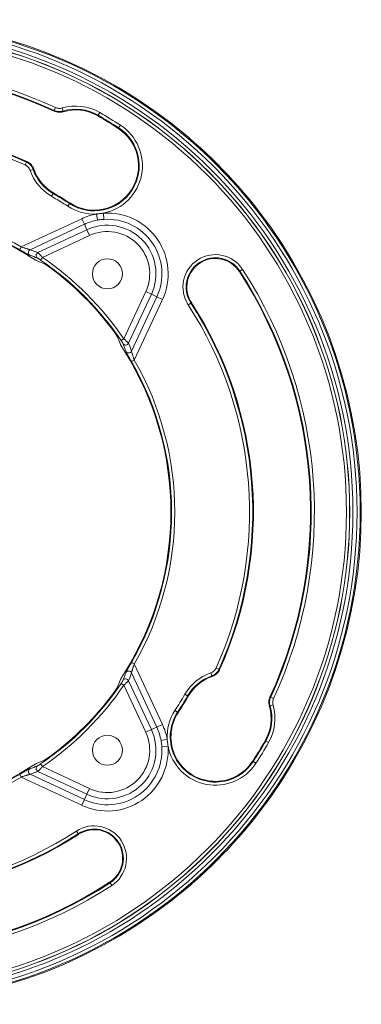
# Model space of a CAD drawing. Header units: millimetres. Extents: x 28 to 2257, y 19 to 785.
# Tile 28 of 55: x 1413 to 1466, y 356 to 511. Entities that reach past the tile are written whole.
import ezdxf

# ---------------------------------------------------------------- set-up
doc = ezdxf.new("R2010")
doc.units = ezdxf.units.MM
doc.layers.add('1', color=7, linetype='Continuous', true_color=0xffffff)

msp = doc.modelspace()

# ---------------------------------------------------------------- linework, layer by layer
at = {"layer": '1', "color": 155, "linetype": 'Continuous', "lineweight": 18}
for p, q in [((1418.06, 496.81), (1418.26, 497.27)), ((1419.45, 496.71), (1419.31, 497.19)), ((1424.98, 496.04), (1424.93, 495.95)), ((1424.98, 496.04), (1425.23, 496.47)), ((1428.2, 494.07), (1428.47, 494.49)), ((1428.2, 494.07), (1428.14, 493.98)), ((1413.45, 488.24), (1413.66, 488.69)), ((1414.25, 487.37), (1414.72, 487.53)), ((1417.63, 483.3), (1417.88, 483.73)), ((1417.88, 483.73), (1417.93, 483.82)), ((1420.19, 481.73), (1420.46, 482.15)), ((1420.46, 482.15), (1420.52, 482.24)), ((1424.71, 480.51), (1424.89, 479.54)), ((1425.87, 479.66), (1425.81, 480.65)), ((1412.86, 475.33), (1422.38, 479.77)), ((1422.8, 478.88), (1422.38, 479.77)), ((1422.8, 478.88), (1414.25, 474.89)), ((1415.49, 474.43), (1423.2, 478.02)), ((1422.8, 478.88), (1423.2, 478.02)), ((1423.61, 477.13), (1423.2, 478.02)), ((1423.61, 477.13), (1416.2, 473.67)), ((1412.61, 474.89), (1412.86, 475.33)), ((1415.91, 473.26), (1416.2, 473.67)), ((1447.31, 471.5), (1447.22, 471.45)), ((1447.31, 471.5), (1447.73, 471.78)), ((1429.01, 460.86), (1432.47, 468.28)), ((1432.47, 468.28), (1433.36, 467.86)), ((1433.36, 467.86), (1429.76, 460.15)), ((1430.23, 458.91), (1434.21, 467.46)), ((1435.11, 467.05), (1430.66, 457.52)), ((1434.21, 467.46), (1433.36, 467.86)), ((1434.21, 467.46), (1435.11, 467.05)), ((1439.58, 466.49), (1439.16, 466.22)), ((1439.58, 466.49), (1439.67, 466.54)), ((1428.59, 460.58), (1429.01, 460.86)), ((1430.23, 457.27), (1430.66, 457.52)), ((1430.23, 409.92), (1430.66, 409.67)), ((1430.66, 409.67), (1435.11, 400.14)), ((1434.21, 399.72), (1430.23, 408.27)), ((1442.7, 408.27), (1442.87, 407.8)), ((1444.03, 408.87), (1443.57, 409.07)), ((1429.01, 406.33), (1428.59, 406.61)), ((1432.47, 398.91), (1429.01, 406.33)), ((1429.76, 407.04), (1433.36, 399.33)), ((1438.64, 404.9), (1439.07, 404.65)), ((1439.07, 404.65), (1439.16, 404.59)), ((1452.05, 403.08), (1452.53, 403.22)), ((1452.15, 404.47), (1452.6, 404.26)), ((1437.07, 402.34), (1437.48, 402.06)), ((1437.48, 402.06), (1437.57, 402.01)), ((1435.11, 400.14), (1434.21, 399.72)), ((1433.36, 399.33), (1432.47, 398.91)), ((1434.21, 399.72), (1433.36, 399.33)), ((1435.85, 397.82), (1434.88, 397.64)), ((1451.38, 397.54), (1451.28, 397.59)), ((1451.81, 397.29), (1451.38, 397.54)), ((1435, 396.65), (1435.98, 396.71)), ((1416.2, 393.52), (1415.91, 393.93)), ((1449.4, 394.32), (1449.31, 394.38)), ((1449.82, 394.05), (1449.4, 394.32)), ((1412.86, 391.86), (1412.61, 392.29)), ((1414.25, 392.3), (1422.8, 388.31)), ((1423.2, 389.16), (1415.49, 392.76)), ((1416.2, 393.52), (1423.61, 390.06)), ((1422.38, 387.42), (1412.86, 391.86)), ((1422.8, 388.31), (1423.2, 389.16)), ((1423.2, 389.16), (1423.61, 390.06)), ((1422.38, 387.42), (1422.8, 388.31)), ((1421.82, 382.94), (1421.55, 383.36)), ((1421.82, 382.94), (1421.88, 382.85)), ((1426.84, 375.22), (1426.78, 375.31)), ((1426.84, 375.22), (1427.11, 374.8))]:
    msp.add_line(p, q, dxfattribs=at)
for centre, radius in [((1388.93, 433.59), 77.32), ((1388.93, 433.59), 76.82), ((1388.93, 433.59), 76.18), ((1388.93, 433.59), 75.68), ((1388.93, 433.59), 75.66), ((1388.93, 433.59), 75.16), ((1426.43, 471.09), 2.37), ((1426.43, 396.09), 2.37)]:
    msp.add_circle(centre, radius, dxfattribs=at)
for centre, radius, start, end in [((1388.93, 433.59), 77.5, 52.2172, 127.7828), ((1388.93, 433.59), 70.11, 65.2646, 123), ((1388.93, 433.59), 69.61, 65.2646, 123), ((1388.93, 433.59), 69.5, 65.2328, 123), ((1421.43, 489.89), 7.61, 60, 106.1956), ((1421.43, 489.89), 7.11, 60, 106.1956), ((1421.43, 489.89), 7, 60, 106.4475), ((1388.93, 433.59), 72.11, 57, 60), ((1388.93, 433.59), 72.61, 57, 60), ((1388.93, 433.59), 72, 57, 60), ((1424.33, 488.11), 7.61, 281.2162, 57), ((1388.93, 433.59), 77.5, 37.7828, 52.2172), ((1388.93, 433.59), 60.5, 65.7852, 123), ((1388.93, 433.59), 60.39, 65.8301, 123), ((1388.93, 433.59), 59.89, 65.8301, 123), ((1424.33, 488.11), 7.11, 237, 57), ((1424.33, 488.11), 7, 237, 57), ((1421.43, 489.89), 7.61, 199.3373, 240), ((1421.43, 489.89), 7.11, 199.3373, 240), ((1421.43, 489.89), 7, 199.0477, 240), ((1388.93, 433.59), 57.89, 57, 60), ((1388.93, 433.59), 58, 57, 60), ((1388.93, 433.59), 57.39, 57, 60), ((1388.93, 433.59), 48.11, 60.174, 82.2204), ((1424.33, 488.11), 7.61, 237, 272.8465), ((1426.43, 471.09), 9.57, 100.3549, 115), ((1426.43, 471.09), 9.57, 335, 93.7078), ((1388.93, 433.59), 77.5, 322.2172, 37.7828), ((1388.93, 433.59), 47.61, 60.174, 80.0766), ((1388.93, 433.59), 47.5, 57.7722, 79.9577), ((1426.43, 471.09), 8.59, 100.3549, 115), ((1426.43, 471.09), 8.59, 335, 93.7078), ((1426.43, 471.09), 7.65, 335, 115), ((1426.43, 471.09), 6.66, 335, 115), ((1388.93, 433.59), 47.97, 34.2284, 55.7716), ((1388.93, 433.59), 48.47, 34.2284, 55.7716), ((1443.44, 469), 5.11, 33, 213), ((1443.44, 469), 4.61, 33, 213), ((1443.44, 469), 4.5, 33, 213), ((1388.93, 433.59), 47.87, 36.5556, 53.4444), ((1388.93, 433.59), 69.5, 335.2328, 33), ((1388.93, 433.59), 69.61, 335.2646, 33), ((1388.93, 433.59), 70.11, 335.2646, 33), ((1388.93, 433.59), 59.89, 335.8301, 33), ((1388.93, 433.59), 60.39, 335.8301, 33), ((1388.93, 433.59), 60.5, 335.7852, 33), ((1388.93, 433.59), 47.5, 327.7722, 32.2278), ((1388.93, 433.59), 47.61, 330.174, 29.826), ((1388.93, 433.59), 48.11, 330.174, 29.826), ((1445.22, 401.09), 7.61, 109.3373, 150), ((1445.22, 401.09), 7.11, 109.3373, 150), ((1445.22, 401.09), 7, 109.0477, 150), ((1388.93, 433.59), 47.97, 304.2284, 325.7716), ((1388.93, 433.59), 48.47, 304.2284, 325.7716), ((1388.93, 433.59), 47.87, 306.5556, 323.4444), ((1388.93, 433.59), 57.39, 327, 330), ((1388.93, 433.59), 57.89, 327, 330), ((1388.93, 433.59), 58, 327, 330), ((1445.22, 401.09), 7, 330, 16.4475), ((1445.22, 401.09), 7.11, 330, 16.1956), ((1445.22, 401.09), 7.61, 330, 16.1956), ((1443.44, 398.19), 7.61, 147, 182.8465), ((1443.44, 398.19), 7.11, 147, 327), ((1443.44, 398.19), 7, 147, 327), ((1426.43, 396.09), 9.57, 10.3549, 25), ((1426.43, 396.09), 7.65, 245, 25), ((1426.43, 396.09), 6.66, 245, 25), ((1426.43, 396.09), 8.59, 10.3549, 25), ((1388.93, 433.59), 72, 327, 330), ((1388.93, 433.59), 72.11, 327, 330), ((1388.93, 433.59), 72.61, 327, 330), ((1426.43, 396.09), 9.57, 245, 3.7078), ((1426.43, 396.09), 8.59, 245, 3.7078), ((1443.44, 398.19), 7.61, 191.2162, 327), ((1388.93, 433.59), 47.5, 237.7722, 302.2278), ((1388.93, 433.59), 47.61, 240.174, 299.826), ((1388.93, 433.59), 48.11, 240.174, 299.826), ((1388.93, 433.59), 77.5, 307.7828, 322.2172), ((1388.93, 433.59), 60.5, 245.7852, 303), ((1388.93, 433.59), 60.39, 245.8301, 303), ((1388.93, 433.59), 59.89, 245.8301, 303), ((1424.33, 379.08), 5.11, 303, 123), ((1424.33, 379.08), 4.61, 303, 123), ((1424.33, 379.08), 4.5, 303, 123), ((1388.93, 433.59), 69.61, 245.2646, 303), ((1388.93, 433.59), 69.5, 245.2328, 303), ((1388.93, 433.59), 70.11, 245.2646, 303), ((1388.93, 433.59), 77.5, 232.2172, 307.7828)]:
    msp.add_arc(centre, radius, start, end, dxfattribs=at)
for centre, major_axis, ratio, start_param, end_param in [((1414.46, 474.44), (-0.17, -0.47), 0.970181, 3.940249, 6.065549), ((1396.43, 417.5), (-25.95, 55.64), 0.954809, 5.500731, 5.522762), ((1415.69, 473.98), (-0.18, -0.466), 0.97139, 3.961641, 6.060991), ((1396.49, 417.37), (-25.45, 54.57), 0.954809, 5.476973, 5.498904), ((1372.71, 441.16), (-54.57, 25.44), 0.954809, 3.925845, 3.947776), ((1429.32, 460.36), (-0.466, -0.18), 0.97139, 0.222194, 2.321545), ((1429.78, 459.12), (-0.47, -0.17), 0.970181, 0.217636, 2.342936), ((1372.84, 441.1), (-55.64, 25.95), 0.954809, 3.902005, 3.924035), ((1429.78, 408.07), (0.47, -0.17), 0.970181, 0.798656, 2.923957), ((1372.84, 426.09), (55.64, 25.95), 0.954809, 5.500744, 5.522774), ((1372.71, 426.03), (54.57, 25.45), 0.954809, 5.476979, 5.49891), ((1429.32, 406.83), (0.466, -0.18), 0.97139, 0.820048, 2.919398), ((1396.49, 449.81), (25.45, 54.57), 0.954809, 3.925877, 3.947808), ((1414.46, 392.74), (0.17, -0.47), 0.970181, 3.359229, 5.484529), ((1396.43, 449.68), (25.95, 55.64), 0.954809, 3.902011, 3.924042), ((1415.69, 393.21), (0.18, -0.466), 0.97139, 3.363787, 5.463137)]:
    msp.add_ellipse(centre, major_axis=major_axis, ratio=ratio, start_param=start_param, end_param=end_param, dxfattribs=at)
for points, knots in [([(1418.05, 496.7), (1418.05, 496.72), (1418.05, 496.75), (1418.05, 496.78), (1418.05, 496.8), (1418.06, 496.81)], [0, 0, 0, 0, 0.608155, 0.608155, 1, 1, 1, 1]), ([(1419.45, 496.6), (1419.33, 496.57), (1419.21, 496.54), (1419.04, 496.52), (1418.98, 496.52), (1418.89, 496.52), (1418.86, 496.52), (1418.8, 496.52), (1418.77, 496.52), (1418.62, 496.53), (1418.5, 496.55), (1418.27, 496.61), (1418.16, 496.65), (1418.05, 496.7)], [0, 0, 0, 0, 0.25, 0.25, 0.375, 0.375, 0.4375, 0.4375, 0.5, 0.5, 0.75, 0.75, 1, 1, 1, 1]), ([(1419.45, 496.71), (1419.33, 496.68), (1419.1, 496.63), (1418.86, 496.63), (1418.62, 496.65), (1418.39, 496.68), (1418.16, 496.76), (1418.06, 496.81)], [0, 0, 0, 0, 0.25, 0.5, 0.5, 0.75, 1, 1, 1, 1]), ([(1418.26, 497.27), (1418.35, 497.23), (1418.51, 497.17), (1418.69, 497.14), (1418.87, 497.13), (1419.05, 497.13), (1419.22, 497.16), (1419.31, 497.19)], [0, 0, 0, 0, 0.25, 0.5, 0.5, 0.75, 1, 1, 1, 1]), ([(1419.45, 496.71), (1419.45, 496.7), (1419.45, 496.68), (1419.45, 496.64), (1419.45, 496.62), (1419.45, 496.6)], [0, 0, 0, 0, 0.391846, 0.391846, 1, 1, 1, 1]), ([(1413.66, 488.69), (1413.67, 488.7), (1413.68, 488.71), (1413.71, 488.74), (1413.73, 488.76), (1413.74, 488.77)], [0, 0, 0, 0, 0.394328, 0.394328, 1, 1, 1, 1]), ([(1413.66, 488.69), (1413.72, 488.67), (1413.78, 488.63), (1413.87, 488.58), (1413.9, 488.57), (1413.95, 488.53), (1413.98, 488.51), (1414.06, 488.45), (1414.17, 488.37), (1414.27, 488.27), (1414.33, 488.2), (1414.36, 488.17), (1414.4, 488.12), (1414.42, 488.09), (1414.48, 488.01), (1414.56, 487.9), (1414.65, 487.72), (1414.7, 487.6), (1414.72, 487.53)], [0, 0, 0, 0, 0.125, 0.125, 0.1875, 0.1875, 0.25, 0.25, 0.375, 0.5, 0.5, 0.5625, 0.5625, 0.625, 0.625, 0.75, 0.875, 1, 1, 1, 1]), ([(1413.74, 488.77), (1413.81, 488.74), (1413.93, 488.68), (1414.1, 488.57), (1414.2, 488.49), (1414.28, 488.42), (1414.3, 488.39), (1414.35, 488.35), (1414.38, 488.32), (1414.45, 488.25), (1414.53, 488.14), (1414.61, 488.03), (1414.66, 487.94), (1414.67, 487.91), (1414.71, 487.85), (1414.72, 487.82), (1414.77, 487.73), (1414.79, 487.67), (1414.81, 487.6)], [0, 0, 0, 0, 0.125, 0.25, 0.375, 0.375, 0.4375, 0.4375, 0.5, 0.5, 0.625, 0.75, 0.75, 0.8125, 0.8125, 0.875, 0.875, 1, 1, 1, 1]), ([(1414.25, 487.37), (1414.22, 487.46), (1414.18, 487.56), (1414.1, 487.68), (1414.07, 487.73), (1414.03, 487.79), (1414.01, 487.81), (1413.98, 487.85), (1413.96, 487.87), (1413.87, 487.96), (1413.8, 488.03), (1413.7, 488.1), (1413.68, 488.11), (1413.63, 488.14), (1413.61, 488.16), (1413.55, 488.19), (1413.5, 488.22), (1413.45, 488.24)], [0, 0, 0, 0, 0.25, 0.25, 0.375, 0.375, 0.4375, 0.4375, 0.5, 0.5, 0.75, 0.75, 0.8125, 0.8125, 0.875, 0.875, 1, 1, 1, 1]), ([(1414.81, 487.6), (1414.8, 487.59), (1414.78, 487.57), (1414.75, 487.55), (1414.74, 487.54), (1414.72, 487.53)], [0, 0, 0, 0, 0.605671, 0.605671, 1, 1, 1, 1]), ([(1414.19, 474.02), (1414.17, 474.03), (1414.14, 474.04), (1414.09, 474.07), (1414.08, 474.07), (1414.06, 474.08), (1414.02, 474.1), (1413.96, 474.13), (1413.91, 474.16), (1413.86, 474.19), (1413.85, 474.19), (1413.82, 474.21), (1413.8, 474.22), (1413.72, 474.26), (1413.65, 474.3), (1413.51, 474.38), (1413.43, 474.42), (1413.33, 474.48), (1413.31, 474.49), (1413.27, 474.51), (1413.25, 474.53), (1413.19, 474.56), (1413.15, 474.58), (1413.03, 474.65), (1412.86, 474.75), (1412.69, 474.85), (1412.61, 474.89)], [0, 0, 0, 0, 0.125, 0.125, 0.15625, 0.15625, 0.1875, 0.25, 0.3125, 0.3125, 0.34375, 0.34375, 0.375, 0.375, 0.5, 0.5, 0.625, 0.625, 0.65625, 0.65625, 0.6875, 0.6875, 0.75, 0.75, 0.875, 1, 1, 1, 1]), ([(1412.86, 475.33), (1412.93, 475.3), (1413, 475.28), (1413.14, 475.23), (1413.21, 475.21), (1413.31, 475.18), (1413.34, 475.17), (1413.41, 475.14), (1413.45, 475.13), (1413.55, 475.1), (1413.61, 475.08), (1413.74, 475.04), (1413.8, 475.02), (1413.89, 474.99), (1413.91, 474.98), (1413.97, 474.96), (1414, 474.96), (1414.05, 474.94), (1414.07, 474.94), (1414.1, 474.93), (1414.11, 474.92), (1414.14, 474.92), (1414.15, 474.91), (1414.18, 474.91), (1414.19, 474.9), (1414.22, 474.9), (1414.24, 474.89), (1414.25, 474.89)], [0, 0, 0, 0, 0.125, 0.125, 0.25, 0.25, 0.3125, 0.3125, 0.375, 0.375, 0.5, 0.5, 0.625, 0.625, 0.6875, 0.6875, 0.75, 0.75, 0.8125, 0.8125, 0.84375, 0.84375, 0.875, 0.875, 0.9375, 0.9375, 1, 1, 1, 1]), ([(1415.49, 474.43), (1415.5, 474.42), (1415.51, 474.41), (1415.53, 474.39), (1415.54, 474.38), (1415.56, 474.36), (1415.57, 474.35), (1415.6, 474.31), (1415.63, 474.29), (1415.66, 474.25), (1415.67, 474.24), (1415.69, 474.23), (1415.71, 474.21), (1415.73, 474.18), (1415.78, 474.13), (1415.81, 474.09), (1415.86, 474.05), (1415.87, 474.04), (1415.88, 474.02), (1415.89, 474.01), (1415.92, 473.98), (1415.94, 473.95), (1416, 473.89), (1416.04, 473.85), (1416.1, 473.78), (1416.12, 473.76), (1416.16, 473.72), (1416.18, 473.69), (1416.2, 473.67)], [0, 0, 0, 0, 0.125, 0.125, 0.1875, 0.1875, 0.25, 0.25, 0.375, 0.375, 0.40625, 0.40625, 0.4375, 0.5, 0.5, 0.625, 0.625, 0.65625, 0.65625, 0.6875, 0.6875, 0.75, 0.75, 0.875, 0.875, 0.9375, 0.9375, 1, 1, 1, 1]), ([(1414.26, 473.78), (1414.32, 473.74), (1414.43, 473.67), (1414.53, 473.61), (1414.61, 473.56), (1414.64, 473.54), (1414.68, 473.52), (1414.69, 473.51), (1414.72, 473.49), (1414.73, 473.48), (1414.79, 473.45), (1414.84, 473.42), (1414.93, 473.36), (1414.98, 473.33), (1415.03, 473.3), (1415.04, 473.3), (1415.06, 473.29), (1415.09, 473.27), (1415.13, 473.24), (1415.17, 473.22), (1415.19, 473.21), (1415.2, 473.21), (1415.21, 473.2), (1415.22, 473.2), (1415.25, 473.18), (1415.27, 473.17), (1415.28, 473.17)], [0, 0, 0, 0, 0.125, 0.25, 0.25, 0.3125, 0.3125, 0.34375, 0.34375, 0.375, 0.375, 0.5, 0.5, 0.625, 0.625, 0.65625, 0.65625, 0.6875, 0.75, 0.8125, 0.8125, 0.84375, 0.84375, 0.875, 0.875, 1, 1, 1, 1]), ([(1415.91, 473.26), (1415.89, 473.28), (1415.86, 473.29), (1415.81, 473.33), (1415.78, 473.35), (1415.74, 473.37), (1415.73, 473.38), (1415.71, 473.4), (1415.69, 473.4), (1415.66, 473.43), (1415.63, 473.44), (1415.59, 473.47), (1415.57, 473.48), (1415.53, 473.51), (1415.51, 473.52), (1415.48, 473.53), (1415.48, 473.54), (1415.46, 473.54), (1415.45, 473.55), (1415.44, 473.56), (1415.43, 473.56), (1415.42, 473.57)], [0, 0, 0, 0, 0.125, 0.125, 0.25, 0.25, 0.3125, 0.3125, 0.375, 0.375, 0.5, 0.5, 0.625, 0.625, 0.75, 0.75, 0.8125, 0.8125, 0.875, 0.875, 1, 1, 1, 1]), ([(1416.48, 472.68), (1416.49, 472.68), (1416.51, 472.67), (1416.55, 472.65), (1416.56, 472.64), (1416.59, 472.63), (1416.61, 472.62), (1416.65, 472.59), (1416.69, 472.57), (1416.75, 472.53), (1416.77, 472.52), (1416.81, 472.49), (1416.83, 472.47), (1416.9, 472.43), (1416.94, 472.4), (1417, 472.36), (1417.01, 472.35), (1417.04, 472.33), (1417.05, 472.33), (1417.09, 472.3), (1417.11, 472.28), (1417.18, 472.23), (1417.23, 472.19), (1417.31, 472.14), (1417.34, 472.12), (1417.39, 472.08), (1417.41, 472.06), (1417.44, 472.04)], [0, 0, 0, 0, 0.125, 0.125, 0.1875, 0.1875, 0.25, 0.25, 0.375, 0.375, 0.4375, 0.4375, 0.5, 0.5, 0.625, 0.625, 0.65625, 0.65625, 0.6875, 0.6875, 0.75, 0.75, 0.875, 0.875, 0.9375, 0.9375, 1, 1, 1, 1]), ([(1427.38, 462.1), (1427.42, 462.05), (1427.46, 462), (1427.53, 461.9), (1427.57, 461.85), (1427.62, 461.78), (1427.63, 461.75), (1427.66, 461.71), (1427.67, 461.7), (1427.69, 461.68), (1427.69, 461.67), (1427.73, 461.61), (1427.77, 461.56), (1427.82, 461.47), (1427.85, 461.43), (1427.9, 461.35), (1427.92, 461.32), (1427.96, 461.25), (1427.98, 461.23), (1427.99, 461.2), (1428, 461.19), (1428, 461.18), (1428.01, 461.16), (1428.02, 461.15), (1428.02, 461.15)], [0, 0, 0, 0, 0.125, 0.125, 0.25, 0.25, 0.3125, 0.3125, 0.34375, 0.34375, 0.375, 0.375, 0.5, 0.5, 0.625, 0.625, 0.75, 0.75, 0.875, 0.875, 0.90625, 0.90625, 0.9375, 1, 1, 1, 1]), ([(1428.9, 460.08), (1428.9, 460.09), (1428.89, 460.1), (1428.88, 460.12), (1428.88, 460.13), (1428.87, 460.14), (1428.87, 460.15), (1428.85, 460.17), (1428.84, 460.19), (1428.83, 460.22), (1428.82, 460.23), (1428.81, 460.25), (1428.8, 460.26), (1428.78, 460.3), (1428.76, 460.32), (1428.74, 460.36), (1428.73, 460.37), (1428.72, 460.4), (1428.71, 460.41), (1428.68, 460.45), (1428.67, 460.47), (1428.63, 460.53), (1428.61, 460.55), (1428.59, 460.58)], [0, 0, 0, 0, 0.125, 0.125, 0.1875, 0.1875, 0.25, 0.25, 0.375, 0.375, 0.4375, 0.4375, 0.5, 0.5, 0.625, 0.625, 0.6875, 0.6875, 0.75, 0.75, 0.875, 0.875, 1, 1, 1, 1]), ([(1429.01, 460.86), (1429.03, 460.84), (1429.05, 460.82), (1429.1, 460.78), (1429.12, 460.76), (1429.18, 460.7), (1429.23, 460.66), (1429.29, 460.61), (1429.31, 460.59), (1429.34, 460.56), (1429.35, 460.55), (1429.37, 460.53), (1429.38, 460.52), (1429.43, 460.48), (1429.47, 460.44), (1429.52, 460.4), (1429.53, 460.38), (1429.57, 460.35), (1429.58, 460.33), (1429.62, 460.29), (1429.65, 460.27), (1429.68, 460.23), (1429.69, 460.22), (1429.71, 460.21), (1429.72, 460.2), (1429.74, 460.17), (1429.76, 460.16), (1429.76, 460.15)], [0, 0, 0, 0, 0.0625, 0.0625, 0.125, 0.125, 0.25, 0.25, 0.3125, 0.3125, 0.34375, 0.34375, 0.375, 0.375, 0.5, 0.5, 0.5625, 0.5625, 0.625, 0.625, 0.75, 0.75, 0.8125, 0.8125, 0.875, 0.875, 1, 1, 1, 1]), ([(1428.5, 459.95), (1428.51, 459.93), (1428.52, 459.91), (1428.54, 459.87), (1428.54, 459.86), (1428.56, 459.84), (1428.56, 459.83), (1428.57, 459.82), (1428.57, 459.81), (1428.6, 459.76), (1428.62, 459.73), (1428.65, 459.67), (1428.66, 459.66), (1428.67, 459.64), (1428.68, 459.63), (1428.69, 459.6), (1428.71, 459.58), (1428.75, 459.51), (1428.78, 459.46), (1428.83, 459.38), (1428.84, 459.36), (1428.87, 459.3), (1428.89, 459.28), (1428.94, 459.2), (1428.97, 459.15), (1429.03, 459.06), (1429.04, 459.04), (1429.08, 458.98), (1429.09, 458.95), (1429.11, 458.93)], [0, 0, 0, 0, 0.125, 0.125, 0.1875, 0.1875, 0.21875, 0.21875, 0.25, 0.25, 0.375, 0.375, 0.40625, 0.40625, 0.4375, 0.4375, 0.5, 0.5, 0.625, 0.625, 0.6875, 0.6875, 0.75, 0.75, 0.875, 0.875, 0.9375, 0.9375, 1, 1, 1, 1]), ([(1430.23, 457.27), (1430.21, 457.31), (1430.18, 457.36), (1430.13, 457.44), (1430.11, 457.49), (1430.04, 457.61), (1429.99, 457.7), (1429.92, 457.82), (1429.89, 457.86), (1429.86, 457.92), (1429.85, 457.94), (1429.83, 457.98), (1429.81, 458), (1429.76, 458.1), (1429.72, 458.17), (1429.66, 458.28), (1429.64, 458.32), (1429.61, 458.37), (1429.6, 458.39), (1429.58, 458.42), (1429.57, 458.43), (1429.53, 458.51), (1429.5, 458.57), (1429.46, 458.64), (1429.45, 458.65), (1429.44, 458.68), (1429.43, 458.69), (1429.42, 458.72), (1429.41, 458.75), (1429.38, 458.8), (1429.36, 458.83), (1429.36, 458.86)], [0, 0, 0, 0, 0.0625, 0.0625, 0.125, 0.125, 0.25, 0.25, 0.3125, 0.3125, 0.34375, 0.34375, 0.375, 0.375, 0.5, 0.5, 0.5625, 0.5625, 0.59375, 0.59375, 0.625, 0.625, 0.75, 0.75, 0.78125, 0.78125, 0.8125, 0.8125, 0.875, 0.875, 1, 1, 1, 1]), ([(1430.23, 458.91), (1430.23, 458.9), (1430.23, 458.89), (1430.24, 458.86), (1430.24, 458.84), (1430.25, 458.8), (1430.26, 458.78), (1430.27, 458.75), (1430.27, 458.74), (1430.28, 458.71), (1430.28, 458.7), (1430.3, 458.64), (1430.32, 458.58), (1430.34, 458.51), (1430.34, 458.49), (1430.35, 458.46), (1430.37, 458.42), (1430.38, 458.37), (1430.41, 458.28), (1430.43, 458.21), (1430.48, 458.08), (1430.5, 458.01), (1430.55, 457.87), (1430.57, 457.8), (1430.6, 457.7), (1430.62, 457.66), (1430.64, 457.59), (1430.65, 457.56), (1430.66, 457.52)], [0, 0, 0, 0, 0.0625, 0.0625, 0.125, 0.125, 0.1875, 0.1875, 0.21875, 0.21875, 0.25, 0.25, 0.375, 0.375, 0.40625, 0.40625, 0.4375, 0.5, 0.5, 0.625, 0.625, 0.75, 0.75, 0.875, 0.875, 0.9375, 0.9375, 1, 1, 1, 1]), ([(1429.36, 408.33), (1429.36, 408.35), (1429.38, 408.39), (1429.4, 408.43), (1429.41, 408.44), (1429.42, 408.47), (1429.44, 408.5), (1429.47, 408.56), (1429.5, 408.62), (1429.52, 408.66), (1429.53, 408.68), (1429.55, 408.71), (1429.56, 408.72), (1429.6, 408.81), (1429.64, 408.87), (1429.72, 409.02), (1429.76, 409.09), (1429.82, 409.19), (1429.83, 409.21), (1429.85, 409.25), (1429.86, 409.27), (1429.9, 409.33), (1429.92, 409.37), (1429.99, 409.49), (1430.08, 409.66), (1430.18, 409.83), (1430.23, 409.92)], [0, 0, 0, 0, 0.125, 0.125, 0.15625, 0.15625, 0.1875, 0.25, 0.3125, 0.3125, 0.34375, 0.34375, 0.375, 0.375, 0.5, 0.5, 0.625, 0.625, 0.65625, 0.65625, 0.6875, 0.6875, 0.75, 0.75, 0.875, 1, 1, 1, 1]), ([(1430.66, 409.67), (1430.64, 409.6), (1430.62, 409.53), (1430.57, 409.39), (1430.55, 409.32), (1430.51, 409.21), (1430.5, 409.18), (1430.48, 409.11), (1430.47, 409.08), (1430.43, 408.98), (1430.41, 408.91), (1430.37, 408.79), (1430.35, 408.73), (1430.33, 408.64), (1430.32, 408.61), (1430.3, 408.55), (1430.29, 408.53), (1430.28, 408.48), (1430.27, 408.45), (1430.26, 408.42), (1430.26, 408.41), (1430.25, 408.39), (1430.25, 408.38), (1430.24, 408.35), (1430.24, 408.33), (1430.23, 408.3), (1430.23, 408.29), (1430.23, 408.27)], [0, 0, 0, 0, 0.125, 0.125, 0.25, 0.25, 0.3125, 0.3125, 0.375, 0.375, 0.5, 0.5, 0.625, 0.625, 0.6875, 0.6875, 0.75, 0.75, 0.8125, 0.8125, 0.84375, 0.84375, 0.875, 0.875, 0.9375, 0.9375, 1, 1, 1, 1]), ([(1429.11, 408.26), (1429.08, 408.21), (1429.01, 408.1), (1428.94, 407.99), (1428.89, 407.91), (1428.88, 407.89), (1428.85, 407.85), (1428.84, 407.83), (1428.83, 407.81), (1428.82, 407.79), (1428.78, 407.73), (1428.75, 407.68), (1428.7, 407.59), (1428.67, 407.55), (1428.64, 407.49), (1428.63, 407.48), (1428.62, 407.46), (1428.6, 407.44), (1428.58, 407.39), (1428.56, 407.36), (1428.55, 407.34), (1428.54, 407.33), (1428.54, 407.31), (1428.53, 407.31), (1428.52, 407.28), (1428.51, 407.26), (1428.5, 407.24)], [0, 0, 0, 0, 0.125, 0.25, 0.25, 0.3125, 0.3125, 0.34375, 0.34375, 0.375, 0.375, 0.5, 0.5, 0.625, 0.625, 0.65625, 0.65625, 0.6875, 0.75, 0.8125, 0.8125, 0.84375, 0.84375, 0.875, 0.875, 1, 1, 1, 1]), ([(1442.7, 408.27), (1442.8, 408.3), (1442.89, 408.35), (1443.02, 408.43), (1443.06, 408.45), (1443.12, 408.5), (1443.14, 408.51), (1443.18, 408.55), (1443.2, 408.56), (1443.3, 408.65), (1443.36, 408.72), (1443.44, 408.83), (1443.45, 408.85), (1443.48, 408.89), (1443.49, 408.91), (1443.53, 408.98), (1443.55, 409.02), (1443.57, 409.07)], [0, 0, 0, 0, 0.25, 0.25, 0.375, 0.375, 0.4375, 0.4375, 0.5, 0.5, 0.75, 0.75, 0.8125, 0.8125, 0.875, 0.875, 1, 1, 1, 1]), ([(1444.03, 408.87), (1444, 408.8), (1443.97, 408.74), (1443.92, 408.66), (1443.9, 408.63), (1443.86, 408.57), (1443.85, 408.54), (1443.79, 408.46), (1443.7, 408.35), (1443.61, 408.26), (1443.53, 408.19), (1443.51, 408.17), (1443.46, 408.12), (1443.43, 408.1), (1443.35, 408.04), (1443.24, 407.97), (1443.06, 407.87), (1442.93, 407.82), (1442.87, 407.8)], [0, 0, 0, 0, 0.125, 0.125, 0.1875, 0.1875, 0.25, 0.25, 0.375, 0.5, 0.5, 0.5625, 0.5625, 0.625, 0.625, 0.75, 0.875, 1, 1, 1, 1]), ([(1442.94, 407.71), (1442.92, 407.73), (1442.91, 407.75), (1442.89, 407.78), (1442.88, 407.79), (1442.87, 407.8)], [0, 0, 0, 0, 0.605671, 0.605671, 1, 1, 1, 1]), ([(1444.11, 408.78), (1444.08, 408.72), (1444.02, 408.6), (1443.91, 408.43), (1443.82, 408.32), (1443.75, 408.24), (1443.73, 408.22), (1443.68, 408.17), (1443.66, 408.15), (1443.58, 408.08), (1443.48, 407.99), (1443.37, 407.92), (1443.28, 407.87), (1443.25, 407.85), (1443.19, 407.82), (1443.16, 407.8), (1443.07, 407.76), (1443, 407.73), (1442.94, 407.71)], [0, 0, 0, 0, 0.125, 0.25, 0.375, 0.375, 0.4375, 0.4375, 0.5, 0.5, 0.625, 0.75, 0.75, 0.8125, 0.8125, 0.875, 0.875, 1, 1, 1, 1]), ([(1444.03, 408.87), (1444.04, 408.86), (1444.05, 408.84), (1444.08, 408.81), (1444.09, 408.8), (1444.11, 408.78)], [0, 0, 0, 0, 0.394328, 0.394328, 1, 1, 1, 1]), ([(1428.59, 406.61), (1428.61, 406.64), (1428.63, 406.66), (1428.66, 406.72), (1428.68, 406.74), (1428.71, 406.78), (1428.72, 406.79), (1428.73, 406.82), (1428.74, 406.83), (1428.76, 406.87), (1428.78, 406.89), (1428.81, 406.94), (1428.82, 406.96), (1428.84, 407), (1428.85, 407.02), (1428.87, 407.04), (1428.87, 407.05), (1428.88, 407.06), (1428.88, 407.07), (1428.89, 407.09), (1428.9, 407.1), (1428.9, 407.11)], [0, 0, 0, 0, 0.125, 0.125, 0.25, 0.25, 0.3125, 0.3125, 0.375, 0.375, 0.5, 0.5, 0.625, 0.625, 0.75, 0.75, 0.8125, 0.8125, 0.875, 0.875, 1, 1, 1, 1]), ([(1429.76, 407.04), (1429.76, 407.03), (1429.74, 407.02), (1429.72, 406.99), (1429.71, 406.98), (1429.69, 406.96), (1429.68, 406.95), (1429.65, 406.92), (1429.62, 406.9), (1429.59, 406.86), (1429.58, 406.85), (1429.56, 406.84), (1429.54, 406.82), (1429.52, 406.79), (1429.47, 406.75), (1429.43, 406.71), (1429.38, 406.67), (1429.37, 406.66), (1429.35, 406.64), (1429.34, 406.63), (1429.31, 406.6), (1429.29, 406.58), (1429.23, 406.53), (1429.18, 406.49), (1429.12, 406.43), (1429.1, 406.41), (1429.05, 406.37), (1429.03, 406.35), (1429.01, 406.33)], [0, 0, 0, 0, 0.125, 0.125, 0.1875, 0.1875, 0.25, 0.25, 0.375, 0.375, 0.40625, 0.40625, 0.4375, 0.5, 0.5, 0.625, 0.625, 0.65625, 0.65625, 0.6875, 0.6875, 0.75, 0.75, 0.875, 0.875, 0.9375, 0.9375, 1, 1, 1, 1]), ([(1428.02, 406.04), (1428.01, 406.03), (1428, 406.01), (1427.99, 405.98), (1427.98, 405.96), (1427.96, 405.93), (1427.95, 405.92), (1427.92, 405.87), (1427.9, 405.84), (1427.86, 405.78), (1427.85, 405.76), (1427.82, 405.72), (1427.81, 405.69), (1427.77, 405.63), (1427.74, 405.58), (1427.69, 405.52), (1427.69, 405.51), (1427.67, 405.49), (1427.66, 405.48), (1427.64, 405.44), (1427.62, 405.41), (1427.57, 405.34), (1427.53, 405.29), (1427.47, 405.21), (1427.46, 405.19), (1427.42, 405.14), (1427.4, 405.11), (1427.38, 405.08)], [0, 0, 0, 0, 0.125, 0.125, 0.1875, 0.1875, 0.25, 0.25, 0.375, 0.375, 0.4375, 0.4375, 0.5, 0.5, 0.625, 0.625, 0.65625, 0.65625, 0.6875, 0.6875, 0.75, 0.75, 0.875, 0.875, 0.9375, 0.9375, 1, 1, 1, 1]), ([(1451.94, 403.08), (1451.9, 403.19), (1451.88, 403.31), (1451.86, 403.49), (1451.85, 403.55), (1451.85, 403.64), (1451.85, 403.67), (1451.85, 403.73), (1451.86, 403.76), (1451.87, 403.91), (1451.89, 404.02), (1451.93, 404.2), (1451.95, 404.25), (1451.99, 404.37), (1452.01, 404.42), (1452.04, 404.48)], [0, 0, 0, 0, 0.25, 0.25, 0.375, 0.375, 0.4375, 0.4375, 0.5, 0.5, 0.75, 0.75, 0.875, 0.875, 1, 1, 1, 1]), ([(1452.05, 403.08), (1452.03, 403.08), (1452.02, 403.08), (1451.98, 403.08), (1451.96, 403.08), (1451.94, 403.08)], [0, 0, 0, 0, 0.391846, 0.391846, 1, 1, 1, 1]), ([(1452.05, 403.08), (1452.01, 403.19), (1451.97, 403.42), (1451.96, 403.66), (1451.98, 403.9), (1452.02, 404.14), (1452.1, 404.36), (1452.15, 404.47)], [0, 0, 0, 0, 0.25, 0.5, 0.5, 0.75, 1, 1, 1, 1]), ([(1452.04, 404.48), (1452.06, 404.48), (1452.08, 404.47), (1452.12, 404.47), (1452.14, 404.47), (1452.15, 404.47)], [0, 0, 0, 0, 0.608155, 0.608155, 1, 1, 1, 1]), ([(1452.6, 404.26), (1452.57, 404.18), (1452.51, 404.01), (1452.48, 403.83), (1452.46, 403.66), (1452.47, 403.48), (1452.5, 403.3), (1452.53, 403.22)], [0, 0, 0, 0, 0.25, 0.5, 0.5, 0.75, 1, 1, 1, 1]), ([(1415.28, 394.02), (1415.27, 394.02), (1415.25, 394.01), (1415.21, 393.99), (1415.2, 393.98), (1415.17, 393.97), (1415.17, 393.96), (1415.15, 393.96), (1415.14, 393.95), (1415.1, 393.93), (1415.06, 393.9), (1415.01, 393.87), (1415, 393.87), (1414.98, 393.86), (1414.97, 393.85), (1414.93, 393.83), (1414.91, 393.82), (1414.84, 393.77), (1414.79, 393.74), (1414.72, 393.7), (1414.69, 393.68), (1414.64, 393.65), (1414.61, 393.63), (1414.53, 393.58), (1414.48, 393.55), (1414.4, 393.5), (1414.37, 393.48), (1414.32, 393.45), (1414.29, 393.43), (1414.26, 393.41)], [0, 0, 0, 0, 0.125, 0.125, 0.1875, 0.1875, 0.21875, 0.21875, 0.25, 0.25, 0.375, 0.375, 0.40625, 0.40625, 0.4375, 0.4375, 0.5, 0.5, 0.625, 0.625, 0.6875, 0.6875, 0.75, 0.75, 0.875, 0.875, 0.9375, 0.9375, 1, 1, 1, 1]), ([(1415.42, 393.62), (1415.43, 393.63), (1415.44, 393.63), (1415.45, 393.64), (1415.46, 393.64), (1415.48, 393.65), (1415.48, 393.66), (1415.51, 393.67), (1415.53, 393.68), (1415.56, 393.7), (1415.57, 393.71), (1415.59, 393.72), (1415.6, 393.72), (1415.63, 393.75), (1415.66, 393.76), (1415.69, 393.78), (1415.71, 393.79), (1415.73, 393.81), (1415.74, 393.82), (1415.78, 393.84), (1415.81, 393.86), (1415.86, 393.89), (1415.89, 393.91), (1415.91, 393.93)], [0, 0, 0, 0, 0.125, 0.125, 0.1875, 0.1875, 0.25, 0.25, 0.375, 0.375, 0.4375, 0.4375, 0.5, 0.5, 0.625, 0.625, 0.6875, 0.6875, 0.75, 0.75, 0.875, 0.875, 1, 1, 1, 1]), ([(1417.44, 395.14), (1417.39, 395.11), (1417.34, 395.07), (1417.24, 394.99), (1417.19, 394.96), (1417.11, 394.91), (1417.09, 394.89), (1417.05, 394.86), (1417.04, 394.86), (1417.01, 394.84), (1417, 394.83), (1416.94, 394.79), (1416.9, 394.76), (1416.81, 394.7), (1416.77, 394.67), (1416.69, 394.62), (1416.65, 394.6), (1416.59, 394.56), (1416.56, 394.55), (1416.53, 394.53), (1416.53, 394.53), (1416.52, 394.52), (1416.5, 394.51), (1416.49, 394.51), (1416.48, 394.5)], [0, 0, 0, 0, 0.125, 0.125, 0.25, 0.25, 0.3125, 0.3125, 0.34375, 0.34375, 0.375, 0.375, 0.5, 0.5, 0.625, 0.625, 0.75, 0.75, 0.875, 0.875, 0.90625, 0.90625, 0.9375, 1, 1, 1, 1]), ([(1412.61, 392.29), (1412.65, 392.32), (1412.69, 392.34), (1412.78, 392.39), (1412.82, 392.42), (1412.95, 392.49), (1413.03, 392.54), (1413.15, 392.61), (1413.2, 392.63), (1413.26, 392.66), (1413.28, 392.68), (1413.32, 392.7), (1413.34, 392.71), (1413.43, 392.77), (1413.51, 392.81), (1413.62, 392.87), (1413.65, 392.89), (1413.7, 392.92), (1413.72, 392.93), (1413.75, 392.94), (1413.77, 392.95), (1413.85, 393), (1413.91, 393.03), (1413.98, 393.06), (1413.99, 393.07), (1414.01, 393.08), (1414.03, 393.09), (1414.06, 393.11), (1414.08, 393.12), (1414.14, 393.15), (1414.17, 393.16), (1414.19, 393.17)], [0, 0, 0, 0, 0.0625, 0.0625, 0.125, 0.125, 0.25, 0.25, 0.3125, 0.3125, 0.34375, 0.34375, 0.375, 0.375, 0.5, 0.5, 0.5625, 0.5625, 0.59375, 0.59375, 0.625, 0.625, 0.75, 0.75, 0.78125, 0.78125, 0.8125, 0.8125, 0.875, 0.875, 1, 1, 1, 1]), ([(1414.25, 392.3), (1414.24, 392.3), (1414.22, 392.29), (1414.19, 392.29), (1414.18, 392.28), (1414.14, 392.27), (1414.12, 392.27), (1414.08, 392.26), (1414.07, 392.25), (1414.05, 392.25), (1414.03, 392.24), (1413.97, 392.22), (1413.92, 392.21), (1413.84, 392.19), (1413.83, 392.18), (1413.8, 392.17), (1413.75, 392.16), (1413.71, 392.14), (1413.61, 392.11), (1413.55, 392.09), (1413.41, 392.05), (1413.35, 392.02), (1413.21, 391.98), (1413.14, 391.95), (1413.03, 391.92), (1413, 391.91), (1412.93, 391.88), (1412.89, 391.87), (1412.86, 391.86)], [0, 0, 0, 0, 0.0625, 0.0625, 0.125, 0.125, 0.1875, 0.1875, 0.21875, 0.21875, 0.25, 0.25, 0.375, 0.375, 0.40625, 0.40625, 0.4375, 0.5, 0.5, 0.625, 0.625, 0.75, 0.75, 0.875, 0.875, 0.9375, 0.9375, 1, 1, 1, 1]), ([(1416.2, 393.52), (1416.18, 393.49), (1416.16, 393.47), (1416.12, 393.43), (1416.1, 393.41), (1416.04, 393.34), (1416, 393.3), (1415.94, 393.23), (1415.92, 393.21), (1415.89, 393.18), (1415.88, 393.17), (1415.87, 393.15), (1415.86, 393.14), (1415.81, 393.1), (1415.78, 393.06), (1415.73, 393.01), (1415.72, 392.99), (1415.68, 392.96), (1415.67, 392.94), (1415.63, 392.9), (1415.6, 392.87), (1415.57, 392.84), (1415.56, 392.83), (1415.54, 392.81), (1415.53, 392.8), (1415.51, 392.78), (1415.5, 392.77), (1415.49, 392.76)], [0, 0, 0, 0, 0.0625, 0.0625, 0.125, 0.125, 0.25, 0.25, 0.3125, 0.3125, 0.34375, 0.34375, 0.375, 0.375, 0.5, 0.5, 0.5625, 0.5625, 0.625, 0.625, 0.75, 0.75, 0.8125, 0.8125, 0.875, 0.875, 1, 1, 1, 1])]:
    msp.add_open_spline(points, degree=3, knots=knots, dxfattribs=at)
for points in [[(1424.71, 480.51), (1424.89, 480.53), (1425.26, 480.57), (1425.63, 480.62), (1425.81, 480.65)], [(1425.87, 479.66), (1425.79, 479.66), (1425.63, 479.65), (1425.38, 479.62), (1425.13, 479.59), (1424.97, 479.56), (1424.89, 479.54)], [(1415.42, 473.57), (1415.02, 473.72), (1414.61, 473.87), (1414.19, 474.02)], [(1429.36, 458.86), (1429.21, 459.27), (1429.06, 459.68), (1428.9, 460.08)], [(1428.9, 407.11), (1429.06, 407.51), (1429.21, 407.92), (1429.36, 408.33)], [(1435, 396.65), (1435, 396.73), (1434.98, 396.9), (1434.96, 397.15), (1434.92, 397.39), (1434.89, 397.56), (1434.88, 397.64)], [(1435.85, 397.82), (1435.86, 397.63), (1435.9, 397.26), (1435.96, 396.9), (1435.98, 396.71)], [(1414.19, 393.17), (1414.61, 393.32), (1415.02, 393.47), (1415.42, 393.62)]]:
    msp.add_open_spline(points, degree=3, dxfattribs=at)

doc.saveas('drawing.dxf')
